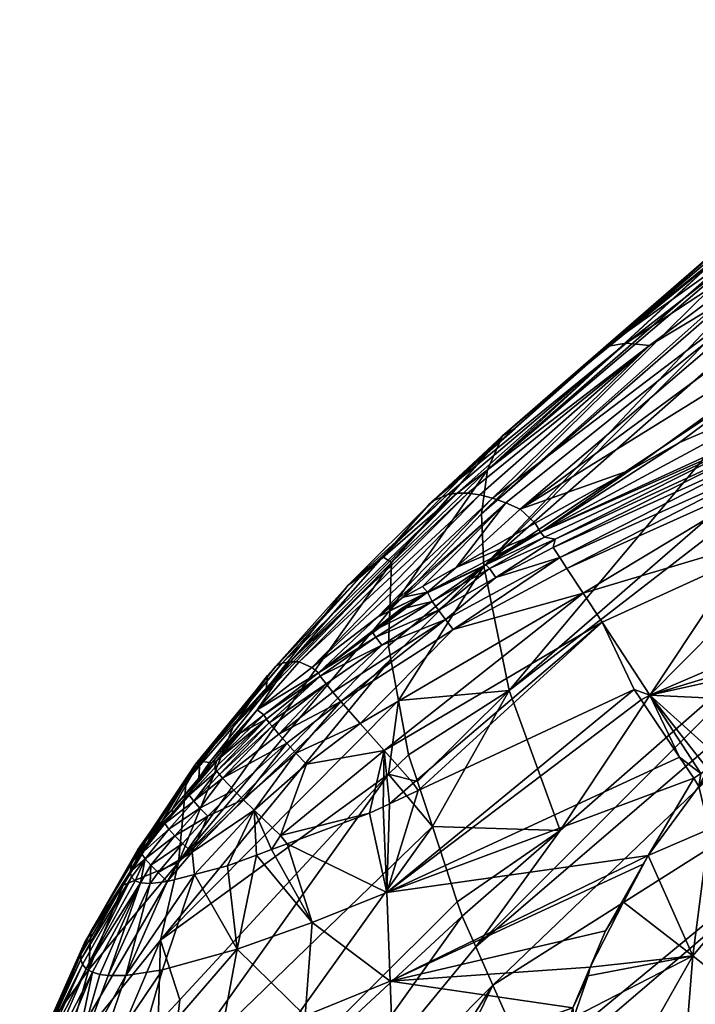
# Model space of a CAD drawing. Extents: x -0.297 to 0.071, y -0.198 to 0.028.
# Tile 4 of 79: x -0.296 to -0.284, y -0.18 to -0.162. Entities that reach past the tile are written whole.
import ezdxf

# ---------------------------------------------------------------- set-up
doc = ezdxf.new("R2010")
doc.units = 0
doc.layers.add('mesh', color=7, linetype='CONTINUOUS')

msp = doc.modelspace()

# ---------------------------------------------------------------- meshes
at = {"layer": 'mesh'}
mesh = msp.add_polyface(dxfattribs=at)
corners = [(-0.275222, -0.16711, 0.235422), (-0.275519, -0.167055, 0.235585), (-0.278528, -0.167696, 0.235496), (-0.275511, -0.160526, 0.243333), (-0.276404, -0.160594, 0.245477), (-0.281874, -0.164692, 0.243158), (-0.282746, -0.165389, 0.242814), (-0.282979, -0.165577, 0.242722), (-0.282406, -0.165294, 0.24188), (-0.287127, -0.170762, 0.236223), (-0.27978, -0.166204, 0.237378), (-0.28042, -0.165828, 0.238218), (-0.279135, -0.166638, 0.23662), (-0.278724, -0.167199, 0.235943), (-0.278542, -0.167082, 0.235989), (-0.281892, -0.168549, 0.23591), (-0.284277, -0.169567, 0.235884), (-0.285157, -0.17006, 0.23589), (-0.267731, -0.156337, 0.243591), (-0.281014, -0.165544, 0.239112), (-0.273993, -0.164176, 0.237142), (-0.281998, -0.165285, 0.240931), (-0.281536, -0.165368, 0.240014), (-0.28523, -0.167791, 0.239819), (-0.284809, -0.16783, 0.238917), (-0.285584, -0.167849, 0.240745), (-0.27644, -0.166565, 0.23592), (-0.270497, -0.160556, 0.260102), (-0.278236, -0.16962, 0.257715), (-0.281737, -0.170923, 0.255023), (-0.271004, -0.157279, 0.255179), (-0.282738, -0.166427, 0.249058), (-0.282713, -0.166297, 0.24873), (-0.270587, -0.156006, 0.251555), (-0.282574, -0.165572, 0.246906), (-0.282514, -0.16526, 0.246119), (-0.270789, -0.156329, 0.252745), (-0.2826, -0.165709, 0.24725), (-0.282708, -0.166677, 0.249463), (-0.282638, -0.167257, 0.250406), (-0.270915, -0.158753, 0.257779), (-0.282517, -0.168276, 0.25206), (-0.282152, -0.169516, 0.253448), (-0.282034, -0.169917, 0.253897), (-0.280743, -0.168459, 0.23553), (-0.278435, -0.16792, 0.235353), (-0.27835, -0.168126, 0.235221), (-0.27517, -0.167222, 0.235249), (-0.27829, -0.168271, 0.235128), (-0.278186, -0.168544, 0.235044), (-0.275037, -0.167659, 0.235114), (-0.275103, -0.167439, 0.235172), (-0.278628, -0.167442, 0.235725), (-0.275625, -0.166704, 0.23575), (-0.282288, -0.165059, 0.245071)]
mesh.append_faces([[corners[k] for k in face] for face in [(0, 1, 2, 2), (3, 4, 5, 5), (6, 7, 8, 8), (9, 10, 11, 11), (12, 13, 14, 14), (12, 15, 13, 13), (10, 15, 12, 12), (10, 16, 15, 15), (17, 16, 10, 10), (11, 18, 19, 19), (10, 18, 11, 11), (14, 20, 12, 12), (21, 3, 5, 5), (21, 22, 3, 3), (23, 22, 21, 21), (22, 19, 3, 3), (22, 24, 19, 19), (23, 24, 22, 22), (8, 5, 6, 6), (8, 21, 5, 5), (25, 21, 8, 8), (26, 14, 13, 13), (26, 20, 14, 14), (27, 28, 29, 29), (30, 31, 32, 32), (33, 34, 35, 35), (36, 37, 34, 34), (32, 37, 36, 36), (30, 38, 31, 31), (30, 39, 38, 38), (40, 41, 39, 39), (40, 42, 41, 41), (27, 43, 42, 42), (36, 30, 32, 32), (44, 45, 2, 2), (0, 2, 45, 45), (45, 46, 47, 47), (48, 49, 50, 50), (47, 0, 45, 45), (46, 48, 51, 51), (26, 13, 52, 52), (52, 53, 26, 26), (52, 1, 53, 53), (2, 1, 52, 52), (52, 13, 15, 15), (52, 44, 2, 2), (54, 6, 5, 5), (54, 7, 6, 6), (54, 5, 4, 4), (33, 35, 54, 54)]])
mesh = msp.add_polyface(dxfattribs=at)
corners = [(-0.28252, -0.169455, 0.235395), (-0.286537, -0.171448, 0.235174), (-0.28244, -0.169595, 0.235198), (-0.286499, -0.171295, 0.235398), (-0.282338, -0.169791, 0.235071), (-0.286418, -0.171628, 0.235028), (-0.28259, -0.169328, 0.235556), (-0.284277, -0.169567, 0.235884), (-0.285157, -0.17006, 0.23589), (-0.286763, -0.171172, 0.235723), (-0.281892, -0.168549, 0.23591), (-0.288769, -0.170682, 0.240619), (-0.288699, -0.170616, 0.239735), (-0.285584, -0.167849, 0.240745), (-0.287218, -0.169315, 0.241182), (-0.285807, -0.16807, 0.241695), (-0.282406, -0.165294, 0.24188), (-0.282979, -0.165577, 0.242722), (-0.28042, -0.165828, 0.238218), (-0.281014, -0.165544, 0.239112), (-0.287127, -0.170762, 0.236223), (-0.287383, -0.170648, 0.236613), (-0.287626, -0.170561, 0.237024), (-0.284809, -0.16783, 0.238917), (-0.288063, -0.170474, 0.237899), (-0.288254, -0.170472, 0.238353), (-0.287853, -0.170503, 0.237454), (-0.28523, -0.167791, 0.239819), (-0.288424, -0.170497, 0.238814), (-0.281998, -0.165285, 0.240931), (-0.287443, -0.169449, 0.241982), (-0.287821, -0.170844, 0.245531), (-0.282713, -0.166297, 0.24873), (-0.282738, -0.166427, 0.249058), (-0.2826, -0.165709, 0.24725), (-0.287714, -0.170057, 0.243794), (-0.282574, -0.165572, 0.246906), (-0.282514, -0.16526, 0.246119), (-0.287782, -0.17178, 0.247177), (-0.282638, -0.167257, 0.250406), (-0.282517, -0.168276, 0.25206), (-0.282708, -0.166677, 0.249463), (-0.287324, -0.174007, 0.250158), (-0.282152, -0.169516, 0.253448), (-0.282034, -0.169917, 0.253897), (-0.289464, -0.172574, 0.244241), (-0.288876, -0.170804, 0.240588), (-0.289588, -0.171611, 0.240379), (-0.286693, -0.17126, 0.235614), (-0.286857, -0.171012, 0.2359), (-0.282288, -0.165059, 0.245071), (-0.289434, -0.171713, 0.242461)]
mesh.append_faces([[corners[k] for k in face] for face in [(0, 1, 2, 2), (3, 1, 0, 0), (4, 2, 5, 5), (6, 3, 0, 0), (7, 8, 9, 9), (10, 7, 9, 9), (11, 12, 13, 13), (13, 14, 11, 11), (13, 15, 14, 14), (16, 15, 13, 13), (16, 17, 15, 15), (18, 19, 20, 20), (19, 21, 20, 20), (19, 22, 21, 21), (23, 22, 19, 19), (24, 23, 25, 25), (26, 23, 24, 24), (26, 22, 23, 23), (27, 25, 23, 23), (28, 25, 27, 27), (13, 27, 29, 29), (12, 27, 13, 13), (12, 28, 27, 27), (30, 15, 17, 17), (14, 15, 30, 30), (31, 32, 33, 33), (31, 34, 32, 32), (35, 34, 31, 31), (35, 36, 34, 34), (37, 36, 35, 35), (38, 39, 40, 40), (38, 41, 39, 39), (42, 43, 44, 44), (42, 40, 43, 43), (42, 38, 40, 40), (31, 45, 35, 35), (33, 38, 31, 31), (33, 41, 38, 38), (30, 11, 14, 14), (30, 46, 11, 11), (47, 46, 30, 30), (48, 3, 6, 6), (9, 48, 6, 6), (9, 8, 49, 49), (49, 8, 20, 20), (30, 17, 50, 50), (35, 50, 37, 37), (35, 30, 50, 50), (51, 30, 35, 35), (51, 47, 30, 30)]])
mesh = msp.add_polyface(dxfattribs=at)
corners = [(-0.282446, -0.174204, 0.234484), (-0.281257, -0.173299, 0.234527), (-0.284805, -0.174089, 0.234415), (-0.283519, -0.175251, 0.234477), (-0.282338, -0.169791, 0.235071), (-0.286291, -0.171821, 0.234911), (-0.282233, -0.169998, 0.23497), (-0.28259, -0.169328, 0.235556), (-0.28252, -0.169455, 0.235395), (-0.280743, -0.168459, 0.23553), (-0.27829, -0.168271, 0.235128), (-0.28244, -0.169595, 0.235198), (-0.281738, -0.170992, 0.2347), (-0.278043, -0.168918, 0.234929), (-0.287127, -0.170762, 0.236223), (-0.285157, -0.17006, 0.23589), (-0.27978, -0.166204, 0.237378), (-0.281737, -0.170923, 0.255023), (-0.281801, -0.172481, 0.255708), (-0.282034, -0.169917, 0.253897), (-0.281302, -0.172065, 0.256017), (-0.278236, -0.16962, 0.257715), (-0.278083, -0.170144, 0.258212), (-0.287619, -0.179283, 0.252129), (-0.276993, -0.172555, 0.259747), (-0.287925, -0.178597, 0.25166), (-0.278887, -0.172101, 0.23465), (-0.27915, -0.172261, 0.234636), (-0.278528, -0.172036, 0.234674), (-0.279762, -0.172524, 0.234601), (-0.282077, -0.173967, 0.234497), (-0.280966, -0.173178, 0.234541), (-0.282764, -0.174574, 0.234483), (-0.282937, -0.174727, 0.23448), (-0.279822, -0.173601, 0.232674), (-0.276863, -0.172582, 0.232801), (-0.282457, -0.175278, 0.232908), (-0.283745, -0.176488, 0.233199), (-0.27877, -0.175899, 0.229812), (-0.276121, -0.174444, 0.230085), (-0.280264, -0.172711, 0.234574), (-0.27835, -0.168126, 0.235221), (-0.278435, -0.16792, 0.235353), (-0.277333, -0.17088, 0.23477), (-0.278186, -0.168544, 0.235044), (-0.277813, -0.169554, 0.234877), (-0.278628, -0.167442, 0.235725), (-0.286763, -0.171172, 0.235723), (-0.281892, -0.168549, 0.23591)]
mesh.append_faces([[corners[k] for k in face] for face in [(0, 1, 2, 2), (2, 3, 0, 0), (4, 5, 6, 6), (7, 8, 9, 9), (4, 10, 11, 11), (12, 13, 6, 6), (14, 15, 16, 16), (17, 18, 19, 19), (17, 20, 18, 18), (21, 20, 17, 17), (20, 22, 18, 18), (20, 21, 22, 22), (23, 22, 24, 24), (23, 25, 22, 22), (26, 27, 28, 28), (26, 29, 27, 27), (1, 30, 31, 31), (0, 30, 1, 1), (0, 32, 30, 30), (0, 33, 32, 32), (3, 33, 0, 0), (34, 27, 29, 29), (34, 28, 27, 27), (35, 28, 34, 34), (34, 30, 36, 36), (34, 31, 30, 30), (36, 32, 33, 33), (30, 32, 36, 36), (35, 36, 37, 37), (34, 36, 35, 35), (37, 38, 39, 39), (2, 1, 40, 40), (8, 41, 42, 42), (8, 11, 41, 41), (43, 40, 26, 26), (43, 2, 40, 40), (43, 12, 2, 2), (9, 8, 42, 42), (11, 10, 41, 41), (4, 44, 10, 10), (6, 44, 4, 4), (13, 44, 6, 6), (45, 13, 12, 12), (46, 7, 9, 9), (46, 47, 7, 7), (48, 47, 46, 46), (40, 29, 26, 26), (1, 31, 40, 40), (34, 29, 40, 40), (40, 31, 34, 34)]])
mesh = msp.add_polyface(dxfattribs=at)
corners = [(-0.288956, -0.175796, 0.234604), (-0.285087, -0.17399, 0.234424), (-0.285659, -0.172783, 0.234599), (-0.284273, -0.175199, 0.234459), (-0.284805, -0.174089, 0.234415), (-0.284964, -0.174173, 0.234429), (-0.28389, -0.175491, 0.234471), (-0.284019, -0.175576, 0.23447), (-0.283769, -0.175412, 0.234473), (-0.283519, -0.175251, 0.234477), (-0.282338, -0.169791, 0.235071), (-0.286418, -0.171628, 0.235028), (-0.286291, -0.171821, 0.234911), (-0.281738, -0.170992, 0.2347), (-0.286002, -0.172261, 0.234736), (-0.287564, -0.171986, 0.23518), (-0.286499, -0.171295, 0.235398), (-0.287679, -0.171822, 0.235369), (-0.286537, -0.171448, 0.235174), (-0.28244, -0.169595, 0.235198), (-0.288703, -0.172411, 0.235405), (-0.287746, -0.171756, 0.235629), (-0.288589, -0.172566, 0.23521), (-0.288466, -0.172733, 0.235054), (-0.28833, -0.172915, 0.23493), (-0.282233, -0.169998, 0.23497), (-0.289042, -0.175666, 0.234566), (-0.289564, -0.175082, 0.234703), (-0.289995, -0.174596, 0.234864), (-0.289516, -0.177624, 0.234603), (-0.287383, -0.170648, 0.236613), (-0.28888, -0.172145, 0.235912), (-0.288273, -0.171806, 0.235908), (-0.289685, -0.172693, 0.235989), (-0.287626, -0.170561, 0.237024), (-0.289224, -0.172338, 0.235914), (-0.287127, -0.170762, 0.236223), (-0.282034, -0.169917, 0.253897), (-0.286411, -0.176511, 0.252506), (-0.287324, -0.174007, 0.250158), (-0.281801, -0.172481, 0.255708), (-0.289306, -0.174183, 0.246952), (-0.287782, -0.17178, 0.247177), (-0.289126, -0.175159, 0.248353), (-0.278083, -0.170144, 0.258212), (-0.287925, -0.178597, 0.25166), (-0.286693, -0.17126, 0.235614), (-0.288788, -0.172246, 0.235643), (-0.286763, -0.171172, 0.235723), (-0.286857, -0.171012, 0.2359), (-0.290859, -0.173596, 0.236179), (-0.287853, -0.170503, 0.237454), (-0.283927, -0.175722, 0.234491), (-0.282937, -0.174727, 0.23448)]
mesh.append_faces([[corners[k] for k in face] for face in [(0, 1, 2, 2), (3, 4, 5, 5), (3, 6, 4, 4), (7, 6, 3, 3), (4, 8, 9, 9), (6, 8, 4, 4), (10, 11, 12, 12), (2, 13, 14, 14), (2, 4, 13, 13), (1, 4, 2, 2), (1, 5, 4, 4), (15, 16, 17, 17), (15, 18, 16, 16), (11, 18, 15, 15), (11, 19, 18, 18), (20, 17, 21, 21), (22, 17, 20, 20), (22, 15, 17, 17), (23, 15, 22, 22), (23, 11, 15, 15), (24, 11, 23, 23), (24, 12, 11, 11), (14, 12, 24, 24), (14, 25, 12, 12), (13, 25, 14, 14), (2, 26, 0, 0), (2, 27, 26, 26), (14, 27, 2, 2), (24, 28, 14, 14), (29, 5, 1, 1), (30, 31, 32, 32), (33, 30, 34, 34), (35, 31, 30, 30), (36, 30, 32, 32), (37, 38, 39, 39), (37, 40, 38, 38), (39, 41, 42, 42), (43, 41, 39, 39), (40, 44, 45, 45), (46, 17, 16, 16), (46, 21, 17, 17), (20, 21, 47, 47), (21, 48, 47, 47), (21, 46, 48, 48), (32, 48, 49, 49), (32, 47, 48, 48), (31, 47, 32, 32), (36, 32, 49, 49), (50, 34, 51, 51), (9, 52, 53, 53)]])
mesh = msp.add_polyface(dxfattribs=at)
corners = [(-0.289716, -0.17305, 0.235475), (-0.290709, -0.173749, 0.23559), (-0.289606, -0.173196, 0.235273), (-0.288589, -0.172566, 0.23521), (-0.288466, -0.172733, 0.235054), (-0.288703, -0.172411, 0.235405), (-0.289785, -0.172948, 0.23576), (-0.289273, -0.172551, 0.235676), (-0.29034, -0.174201, 0.23507), (-0.28833, -0.172915, 0.23493), (-0.290481, -0.174033, 0.235207), (-0.290604, -0.173884, 0.235378), (-0.290207, -0.172121, 0.239297), (-0.291678, -0.173983, 0.239767), (-0.291655, -0.173737, 0.238917), (-0.289588, -0.171611, 0.240379), (-0.288699, -0.170616, 0.239735), (-0.288876, -0.170804, 0.240588), (-0.288769, -0.170682, 0.240619), (-0.289224, -0.172338, 0.235914), (-0.287383, -0.170648, 0.236613), (-0.289685, -0.172693, 0.235989), (-0.291085, -0.173493, 0.236588), (-0.288063, -0.170474, 0.237899), (-0.291252, -0.173491, 0.237049), (-0.287853, -0.170503, 0.237454), (-0.291838, -0.17435, 0.236338), (-0.291392, -0.173519, 0.237519), (-0.289988, -0.171974, 0.238373), (-0.291505, -0.173572, 0.237992), (-0.288254, -0.170472, 0.238353), (-0.288424, -0.170497, 0.238814), (-0.287782, -0.17178, 0.247177), (-0.289487, -0.173207, 0.245551), (-0.289464, -0.172574, 0.244241), (-0.289443, -0.173444, 0.245891), (-0.289306, -0.174183, 0.246952), (-0.287821, -0.170844, 0.245531), (-0.290742, -0.173688, 0.235917), (-0.288788, -0.172246, 0.235643), (-0.293249, -0.177083, 0.241782), (-0.289434, -0.171713, 0.242461), (-0.290859, -0.173596, 0.236179), (-0.28888, -0.172145, 0.235912), (-0.287626, -0.170561, 0.237024), (-0.287714, -0.170057, 0.243794), (-0.292267, -0.174658, 0.239642)]
mesh.append_faces([[corners[k] for k in face] for face in [(0, 1, 2, 2), (3, 2, 4, 4), (3, 0, 2, 2), (5, 0, 3, 3), (5, 6, 0, 0), (7, 6, 5, 5), (4, 8, 9, 9), (4, 10, 8, 8), (2, 10, 4, 4), (2, 11, 10, 10), (1, 11, 2, 2), (12, 13, 14, 14), (12, 15, 13, 13), (16, 15, 12, 12), (16, 17, 15, 15), (18, 17, 16, 16), (19, 20, 21, 21), (22, 23, 24, 24), (22, 25, 23, 23), (24, 26, 22, 22), (27, 28, 29, 29), (30, 28, 27, 27), (24, 30, 27, 27), (23, 30, 24, 24), (31, 28, 30, 30), (12, 31, 16, 16), (12, 28, 31, 31), (14, 28, 12, 12), (14, 29, 28, 28), (32, 33, 34, 34), (32, 35, 33, 33), (36, 35, 32, 32), (37, 32, 34, 34), (0, 38, 1, 1), (6, 38, 0, 0), (39, 7, 5, 5), (34, 40, 41, 41), (39, 6, 7, 7), (38, 6, 39, 39), (38, 42, 26, 26), (38, 21, 42, 42), (39, 21, 38, 38), (39, 19, 21, 21), (43, 19, 39, 39), (21, 44, 42, 42), (42, 25, 22, 22), (22, 26, 42, 42), (45, 34, 41, 41), (46, 13, 41, 41), (13, 15, 41, 41)]])
mesh = msp.add_polyface(dxfattribs=at)
corners = [(-0.283633, -0.182144, 0.255595), (-0.278528, -0.177698, 0.259112), (-0.278385, -0.177946, 0.259189), (-0.281844, -0.185134, 0.256274), (-0.284165, -0.185653, 0.254717), (-0.285199, -0.183996, 0.254434), (-0.276589, -0.180827, 0.259675), (-0.276053, -0.181685, 0.25982), (-0.276909, -0.180312, 0.259588), (-0.285396, -0.18368, 0.25438), (-0.279694, -0.188205, 0.256203), (-0.274412, -0.183963, 0.259572), (-0.273693, -0.184961, 0.259464), (-0.275388, -0.182608, 0.25972), (-0.276993, -0.172555, 0.259747), (-0.286843, -0.180982, 0.253236), (-0.286954, -0.180775, 0.253148), (-0.286102, -0.182364, 0.253822), (-0.287619, -0.179283, 0.252129), (-0.275445, -0.175259, 0.260786), (-0.261741, -0.176088, 0.265515), (-0.263532, -0.173746, 0.266019), (-0.265209, -0.171294, 0.266004), (-0.284036, -0.178758, 0.230702), (-0.283192, -0.177746, 0.230412), (-0.283745, -0.176488, 0.233199), (-0.282457, -0.175278, 0.232908), (-0.282937, -0.174727, 0.23448), (-0.27867, -0.176106, 0.229797), (-0.27877, -0.175899, 0.229812), (-0.281042, -0.177616, 0.230008), (-0.276121, -0.174444, 0.230085), (-0.276006, -0.175189, 0.229911), (-0.28296, -0.179615, 0.23053), (-0.284295, -0.181966, 0.231327), (-0.281548, -0.177059, 0.230189), (-0.27439, -0.184796, 0.234572), (-0.273233, -0.174926, 0.230343), (-0.270538, -0.175337, 0.231064), (-0.268106, -0.176391, 0.232023), (-0.284954, -0.184511, 0.232346), (-0.283927, -0.175722, 0.234491), (-0.28389, -0.175491, 0.234471), (-0.284019, -0.175576, 0.23447), (-0.283769, -0.175412, 0.234473), (-0.283519, -0.175251, 0.234477), (-0.284835, -0.176959, 0.234568)]
mesh.append_faces([[corners[k] for k in face] for face in [(0, 1, 2, 2), (3, 4, 5, 5), (3, 6, 7, 7), (3, 8, 6, 6), (3, 2, 8, 8), (3, 0, 2, 2), (5, 0, 3, 3), (5, 9, 0, 0), (10, 11, 12, 12), (3, 13, 11, 11), (7, 13, 3, 3), (14, 15, 16, 16), (17, 1, 0, 0), (15, 1, 17, 17), (18, 14, 16, 16), (14, 1, 15, 15), (14, 19, 1, 1), (1, 19, 2, 2), (11, 20, 12, 12), (13, 21, 11, 11), (22, 8, 2, 2), (22, 6, 8, 8), (21, 7, 6, 6), (23, 24, 25, 25), (26, 27, 25, 25), (28, 29, 30, 30), (28, 31, 29, 29), (32, 31, 28, 28), (33, 23, 34, 34), (33, 24, 23, 23), (30, 24, 33, 33), (30, 35, 24, 24), (29, 35, 30, 30), (36, 37, 32, 32), (36, 38, 37, 37), (39, 38, 36, 36), (36, 30, 33, 33), (36, 28, 30, 30), (32, 28, 36, 36), (36, 34, 40, 40), (33, 34, 36, 36), (25, 24, 35, 35), (35, 29, 25, 25), (41, 42, 43, 43), (41, 44, 42, 42), (45, 44, 41, 41), (43, 46, 41, 41), (25, 46, 23, 23), (25, 41, 46, 46), (27, 41, 25, 25)]])
mesh = msp.add_polyface(dxfattribs=at)
corners = [(-0.291624, -0.174582, 0.235647), (-0.291572, -0.174646, 0.23554), (-0.290604, -0.173884, 0.235378), (-0.29209, -0.175959, 0.235273), (-0.291144, -0.175125, 0.235088), (-0.29131, -0.174946, 0.235209), (-0.292516, -0.175511, 0.235769), (-0.292563, -0.175452, 0.235885), (-0.29034, -0.174201, 0.23507), (-0.289995, -0.174596, 0.234864), (-0.290955, -0.175325, 0.234985), (-0.289564, -0.175082, 0.234703), (-0.286002, -0.172261, 0.234736), (-0.28833, -0.172915, 0.23493), (-0.290709, -0.173749, 0.23559), (-0.291671, -0.174522, 0.235766), (-0.292604, -0.175397, 0.236014), (-0.289464, -0.172574, 0.244241), (-0.289487, -0.173207, 0.245551), (-0.293249, -0.177083, 0.241782), (-0.289443, -0.173444, 0.245891), (-0.289306, -0.174183, 0.246952), (-0.293569, -0.178474, 0.242807), (-0.289126, -0.175159, 0.248353), (-0.289487, -0.175501, 0.248053), (-0.291252, -0.173491, 0.237049), (-0.292694, -0.175295, 0.236796), (-0.291838, -0.17435, 0.236338), (-0.292867, -0.175273, 0.237225), (-0.292886, -0.175575, 0.236754), (-0.291392, -0.173519, 0.237519), (-0.291505, -0.173572, 0.237992), (-0.292941, -0.175326, 0.237698), (-0.293012, -0.175483, 0.238616), (-0.291655, -0.173737, 0.238917), (-0.287324, -0.174007, 0.250158), (-0.288968, -0.175636, 0.248837), (-0.29256, -0.175262, 0.236319), (-0.292142, -0.174771, 0.236146), (-0.290481, -0.174033, 0.235207), (-0.291452, -0.174787, 0.235357), (-0.291719, -0.174444, 0.236077), (-0.290742, -0.173688, 0.235917), (-0.292461, -0.175574, 0.235664), (-0.289434, -0.171713, 0.242461), (-0.292267, -0.174658, 0.239642), (-0.29265, -0.1753, 0.23666), (-0.293113, -0.175637, 0.238598), (-0.291678, -0.173983, 0.239767)]
mesh.append_faces([[corners[k] for k in face] for face in [(0, 1, 2, 2), (3, 4, 5, 5), (6, 0, 7, 7), (6, 1, 0, 0), (4, 8, 5, 5), (4, 9, 8, 8), (10, 9, 4, 4), (10, 11, 9, 9), (12, 9, 11, 11), (13, 8, 9, 9), (14, 0, 2, 2), (15, 0, 14, 14), (15, 7, 0, 0), (16, 7, 15, 15), (17, 18, 19, 19), (20, 19, 18, 18), (21, 22, 20, 20), (23, 24, 21, 21), (25, 26, 27, 27), (28, 26, 25, 25), (28, 29, 26, 26), (30, 31, 32, 32), (28, 30, 32, 32), (25, 30, 28, 28), (33, 31, 34, 34), (33, 32, 31, 31), (35, 36, 23, 23), (37, 15, 38, 38), (37, 16, 15, 15), (39, 40, 8, 8), (2, 40, 39, 39), (2, 1, 40, 40), (15, 41, 38, 38), (14, 41, 15, 15), (14, 42, 41, 41), (43, 1, 6, 6), (43, 40, 1, 1), (5, 40, 43, 43), (5, 8, 40, 40), (44, 19, 45, 45), (37, 27, 46, 46), (46, 29, 37, 37), (41, 37, 38, 38), (41, 27, 37, 37), (42, 27, 41, 41), (34, 47, 33, 33), (34, 45, 47, 47), (34, 48, 45, 45), (26, 46, 27, 27), (29, 46, 26, 26)]])
mesh = msp.add_polyface(dxfattribs=at)
corners = [(-0.289456, -0.179208, 0.234725), (-0.285601, -0.178307, 0.234715), (-0.284923, -0.177115, 0.234585), (-0.289398, -0.180812, 0.234985), (-0.286607, -0.181149, 0.235197), (-0.286184, -0.179686, 0.234924), (-0.284273, -0.175199, 0.234459), (-0.289516, -0.177624, 0.234603), (-0.284019, -0.175576, 0.23447), (-0.284964, -0.174173, 0.234429), (-0.291082, -0.18762, 0.24895), (-0.286102, -0.182364, 0.253822), (-0.285396, -0.18368, 0.25438), (-0.289967, -0.189163, 0.249702), (-0.285199, -0.183996, 0.254434), (-0.288853, -0.186139, 0.236364), (-0.286851, -0.185071, 0.236221), (-0.286909, -0.183597, 0.235775), (-0.286827, -0.185227, 0.236278), (-0.289342, -0.184322, 0.235783), (-0.286863, -0.183226, 0.235688), (-0.287925, -0.178597, 0.25166), (-0.28817, -0.178048, 0.251285), (-0.286411, -0.176511, 0.252506), (-0.283633, -0.182144, 0.255595), (-0.281801, -0.172481, 0.255708), (-0.285278, -0.177798, 0.234657), (-0.286385, -0.180478, 0.23507), (-0.286658, -0.181647, 0.235306), (-0.286168, -0.179855, 0.234963), (-0.28591, -0.179114, 0.234836), (-0.286851, -0.18439, 0.23601), (-0.286833, -0.183025, 0.235629), (-0.286726, -0.185652, 0.236429), (-0.286817, -0.182899, 0.2356), (-0.286252, -0.184199, 0.23272), (-0.285519, -0.181371, 0.231588), (-0.284036, -0.178758, 0.230702), (-0.284954, -0.184511, 0.232346), (-0.284295, -0.181966, 0.231327), (-0.285876, -0.178958, 0.234814), (-0.284835, -0.176959, 0.234568), (-0.286809, -0.182789, 0.235584), (-0.289346, -0.182399, 0.235374)]
mesh.append_faces([[corners[k] for k in face] for face in [(0, 1, 2, 2), (3, 4, 5, 5), (6, 7, 8, 8), (6, 9, 7, 7), (10, 11, 12, 12), (13, 12, 14, 14), (15, 16, 17, 17), (15, 18, 16, 16), (19, 17, 20, 20), (21, 22, 23, 23), (11, 24, 12, 12), (25, 21, 23, 23), (1, 26, 2, 2), (27, 4, 28, 28), (27, 5, 4, 4), (29, 5, 27, 27), (29, 30, 5, 5), (31, 17, 16, 16), (31, 20, 17, 17), (32, 20, 31, 31), (18, 31, 16, 16), (18, 33, 31, 31), (34, 32, 35, 35), (36, 27, 28, 28), (36, 29, 27, 27), (37, 29, 36, 36), (37, 30, 29, 29), (35, 31, 33, 33), (32, 31, 35, 35), (38, 36, 35, 35), (39, 36, 38, 38), (39, 37, 36, 36), (0, 40, 1, 1), (8, 7, 41, 41), (2, 41, 0, 0), (0, 5, 40, 40), (42, 19, 20, 20), (4, 43, 42, 42), (2, 26, 41, 41), (1, 40, 26, 26), (5, 30, 40, 40), (28, 4, 42, 42), (32, 42, 20, 20), (34, 42, 32, 32), (37, 26, 40, 40), (37, 41, 26, 26), (42, 36, 28, 28), (42, 35, 36, 36), (34, 35, 42, 42), (40, 30, 37, 37)]])
mesh = msp.add_polyface(dxfattribs=at)
corners = [(-0.288956, -0.175796, 0.234604), (-0.289042, -0.175666, 0.234566), (-0.289466, -0.176034, 0.234628), (-0.291581, -0.176853, 0.235032), (-0.291894, -0.17615, 0.235158), (-0.291853, -0.176954, 0.235093), (-0.291421, -0.1766, 0.234957), (-0.291304, -0.176751, 0.234971), (-0.292369, -0.177145, 0.235207), (-0.289564, -0.175082, 0.234703), (-0.28958, -0.176087, 0.234633), (-0.289829, -0.176203, 0.234645), (-0.292563, -0.175452, 0.235885), (-0.293056, -0.175877, 0.236167), (-0.292974, -0.175985, 0.235912), (-0.292723, -0.176253, 0.235532), (-0.292863, -0.17611, 0.235703), (-0.293313, -0.176607, 0.235856), (-0.292259, -0.17579, 0.235408), (-0.29209, -0.175959, 0.235273), (-0.293175, -0.176745, 0.235675), (-0.293005, -0.176902, 0.235523), (-0.292516, -0.175511, 0.235769), (-0.29131, -0.174946, 0.235209), (-0.291144, -0.175125, 0.235088), (-0.290955, -0.175325, 0.234985), (-0.292604, -0.175397, 0.236014), (-0.289516, -0.177624, 0.234603), (-0.289443, -0.173444, 0.245891), (-0.293569, -0.178474, 0.242807), (-0.293249, -0.177083, 0.241782), (-0.289306, -0.174183, 0.246952), (-0.289487, -0.175501, 0.248053), (-0.285087, -0.17399, 0.234424), (-0.288968, -0.175636, 0.248837), (-0.288701, -0.176442, 0.249655), (-0.289126, -0.175159, 0.248353), (-0.293369, -0.17614, 0.236945), (-0.292886, -0.175575, 0.236754), (-0.292867, -0.175273, 0.237225), (-0.293457, -0.17612, 0.238036), (-0.292941, -0.175326, 0.237698), (-0.293012, -0.175483, 0.238616), (-0.286411, -0.176511, 0.252506), (-0.288255, -0.177791, 0.251024), (-0.287324, -0.174007, 0.250158), (-0.292962, -0.177301, 0.235464), (-0.29345, -0.177426, 0.235679), (-0.29256, -0.175262, 0.236319), (-0.29335, -0.176189, 0.236645), (-0.292461, -0.175574, 0.235664), (-0.293113, -0.175637, 0.238598), (-0.292267, -0.174658, 0.239642)]
mesh.append_faces([[corners[k] for k in face] for face in [(0, 1, 2, 2), (3, 4, 5, 5), (3, 6, 4, 4), (7, 6, 3, 3), (4, 8, 5, 5), (9, 2, 1, 1), (9, 10, 2, 2), (11, 10, 9, 9), (12, 13, 14, 14), (15, 16, 17, 17), (15, 18, 16, 16), (19, 18, 15, 15), (20, 15, 17, 17), (21, 15, 20, 20), (21, 19, 15, 15), (4, 19, 21, 21), (14, 22, 12, 12), (19, 23, 18, 18), (4, 24, 19, 19), (4, 25, 24, 24), (6, 25, 4, 4), (6, 9, 25, 25), (6, 11, 9, 9), (7, 11, 6, 6), (26, 13, 12, 12), (27, 11, 7, 7), (28, 29, 30, 30), (31, 32, 29, 29), (27, 10, 11, 11), (27, 2, 10, 10), (0, 2, 27, 27), (27, 33, 0, 0), (32, 34, 35, 35), (36, 34, 32, 32), (37, 38, 39, 39), (40, 41, 42, 42), (35, 43, 44, 44), (45, 35, 34, 34), (45, 43, 35, 35), (4, 46, 8, 8), (21, 46, 4, 4), (47, 46, 21, 21), (48, 49, 26, 26), (14, 50, 22, 22), (16, 50, 14, 14), (18, 50, 16, 16), (18, 23, 50, 50), (49, 13, 26, 26), (51, 52, 30, 30), (48, 38, 37, 37)]])
mesh = msp.add_polyface(dxfattribs=at)
corners = [(-0.293419, -0.176488, 0.236076), (-0.293493, -0.176386, 0.236342), (-0.293909, -0.176925, 0.236538), (-0.292863, -0.17611, 0.235703), (-0.292974, -0.175985, 0.235912), (-0.293175, -0.176745, 0.235675), (-0.293612, -0.177266, 0.235838), (-0.293005, -0.176902, 0.235523), (-0.293746, -0.177134, 0.23603), (-0.293056, -0.175877, 0.236167), (-0.293845, -0.177022, 0.23626), (-0.293313, -0.176607, 0.235856), (-0.293249, -0.177083, 0.241782), (-0.294855, -0.179003, 0.239606), (-0.294241, -0.177491, 0.238821), (-0.293731, -0.176505, 0.237588), (-0.293457, -0.17612, 0.238036), (-0.29482, -0.178321, 0.23775), (-0.292867, -0.175273, 0.237225), (-0.293778, -0.176618, 0.237108), (-0.293369, -0.17614, 0.236945), (-0.292941, -0.175326, 0.237698), (-0.294077, -0.177062, 0.23689), (-0.294116, -0.17725, 0.236585), (-0.29409, -0.177349, 0.236387), (-0.294025, -0.177413, 0.236217), (-0.293926, -0.177449, 0.236067), (-0.293753, -0.177461, 0.235891), (-0.29345, -0.177426, 0.235679), (-0.29335, -0.176189, 0.236645), (-0.293476, -0.176338, 0.236697), (-0.294999, -0.178821, 0.236948), (-0.293977, -0.17685, 0.237186), (-0.293113, -0.175637, 0.238598), (-0.294506, -0.179111, 0.236138), (-0.294189, -0.179108, 0.235919), (-0.29493, -0.178524, 0.237451), (-0.294996, -0.178725, 0.237125), (-0.2949, -0.17899, 0.236585), (-0.29256, -0.175262, 0.236319), (-0.293012, -0.175483, 0.238616)]
mesh.append_faces([[corners[k] for k in face] for face in [(0, 1, 2, 2), (3, 4, 0, 0), (5, 6, 7, 7), (5, 8, 6, 6), (4, 1, 0, 0), (4, 9, 1, 1), (10, 0, 2, 2), (11, 0, 10, 10), (11, 3, 0, 0), (8, 11, 10, 10), (5, 11, 8, 8), (12, 13, 14, 14), (14, 15, 16, 16), (14, 17, 15, 15), (18, 19, 20, 20), (19, 21, 15, 15), (18, 21, 19, 19), (16, 15, 21, 21), (2, 22, 23, 23), (2, 1, 22, 22), (10, 23, 24, 24), (10, 25, 26, 26), (10, 24, 25, 25), (6, 27, 28, 28), (8, 27, 6, 6), (26, 27, 8, 8), (7, 6, 28, 28), (10, 2, 23, 23), (8, 10, 26, 26), (29, 1, 9, 9), (30, 1, 29, 29), (30, 22, 1, 1), (31, 24, 23, 23), (17, 32, 15, 15), (22, 32, 17, 17), (33, 14, 16, 16), (33, 12, 14, 14), (34, 27, 26, 26), (35, 28, 27, 27), (36, 23, 22, 22), (36, 37, 23, 23), (38, 25, 24, 24), (38, 26, 25, 25), (22, 29, 32, 32), (22, 30, 29, 29), (29, 19, 32, 32), (29, 20, 19, 19), (39, 20, 29, 29), (40, 33, 16, 16), (19, 15, 32, 32)]])
mesh = msp.add_polyface(dxfattribs=at)
corners = [(-0.293569, -0.178474, 0.242807), (-0.289487, -0.175501, 0.248053), (-0.293225, -0.179542, 0.244039), (-0.289398, -0.180812, 0.234985), (-0.291094, -0.181521, 0.235174), (-0.289635, -0.182531, 0.235393), (-0.289346, -0.182399, 0.235374), (-0.286607, -0.181149, 0.235197), (-0.29098, -0.179828, 0.234906), (-0.292199, -0.178637, 0.235091), (-0.292518, -0.180371, 0.235239), (-0.290855, -0.178161, 0.234785), (-0.289456, -0.179208, 0.234725), (-0.291853, -0.176954, 0.235093), (-0.292369, -0.177145, 0.235207), (-0.291581, -0.176853, 0.235032), (-0.291304, -0.176751, 0.234971), (-0.289516, -0.177624, 0.234603), (-0.290807, -0.183066, 0.235469), (-0.292704, -0.183772, 0.235882), (-0.292807, -0.18214, 0.23553), (-0.293056, -0.183903, 0.235959), (-0.286184, -0.179686, 0.234924), (-0.29405, -0.180777, 0.235805), (-0.291082, -0.18762, 0.24895), (-0.286843, -0.180982, 0.253236), (-0.286102, -0.182364, 0.253822), (-0.286954, -0.180775, 0.253148), (-0.289535, -0.183261, 0.250936), (-0.293162, -0.182675, 0.246137), (-0.288255, -0.177791, 0.251024), (-0.28817, -0.178048, 0.251285), (-0.287619, -0.179283, 0.252129), (-0.288701, -0.176442, 0.249655), (-0.293393, -0.180983, 0.245077), (-0.289342, -0.184322, 0.235783), (-0.292548, -0.185573, 0.236252), (-0.293501, -0.184068, 0.236056), (-0.288853, -0.186139, 0.236364), (-0.286909, -0.183597, 0.235775), (-0.292679, -0.184376, 0.247168), (-0.287925, -0.178597, 0.25166), (-0.291948, -0.186021, 0.248077), (-0.286411, -0.176511, 0.252506), (-0.292962, -0.177301, 0.235464), (-0.293533, -0.179006, 0.235578), (-0.284835, -0.176959, 0.234568), (-0.286809, -0.182789, 0.235584)]
mesh.append_faces([[corners[k] for k in face] for face in [(0, 1, 2, 2), (3, 4, 5, 5), (3, 6, 7, 7), (5, 6, 3, 3), (8, 9, 10, 10), (8, 11, 9, 9), (12, 11, 8, 8), (9, 13, 14, 14), (11, 13, 9, 9), (11, 15, 13, 13), (11, 16, 15, 15), (11, 17, 16, 16), (12, 17, 11, 11), (4, 18, 5, 5), (4, 19, 18, 18), (20, 19, 4, 4), (20, 21, 19, 19), (12, 3, 22, 22), (8, 3, 12, 12), (8, 4, 3, 3), (10, 4, 8, 8), (10, 20, 4, 4), (23, 20, 10, 10), (24, 25, 26, 26), (24, 27, 25, 25), (24, 28, 27, 27), (29, 30, 31, 31), (32, 27, 28, 28), (1, 33, 34, 34), (6, 5, 35, 35), (36, 21, 37, 37), (36, 19, 21, 21), (35, 19, 36, 36), (35, 18, 19, 19), (5, 18, 35, 35), (34, 2, 1, 1), (33, 29, 34, 34), (33, 30, 29, 29), (35, 38, 39, 39), (36, 38, 35, 35), (32, 40, 41, 41), (32, 42, 40, 40), (28, 42, 32, 32), (40, 31, 41, 41), (40, 29, 31, 31), (43, 31, 30, 30), (44, 45, 9, 9), (9, 14, 44, 44), (12, 46, 17, 17), (47, 6, 35, 35)]])
mesh = msp.add_polyface(dxfattribs=at)
corners = [(-0.293569, -0.178474, 0.242807), (-0.293225, -0.179542, 0.244039), (-0.293615, -0.179964, 0.24362), (-0.29405, -0.180777, 0.235805), (-0.293533, -0.179006, 0.235578), (-0.2948, -0.180881, 0.236211), (-0.292199, -0.178637, 0.235091), (-0.292518, -0.180371, 0.235239), (-0.294189, -0.179108, 0.235919), (-0.295168, -0.18088, 0.236466), (-0.295757, -0.180409, 0.237671), (-0.294996, -0.178725, 0.237125), (-0.29493, -0.178524, 0.237451), (-0.294999, -0.178821, 0.236948), (-0.29577, -0.180522, 0.237457), (-0.29497, -0.178911, 0.236766), (-0.295741, -0.18063, 0.23723), (-0.2949, -0.17899, 0.236585), (-0.295655, -0.180727, 0.237002), (-0.294791, -0.17905, 0.236417), (-0.295515, -0.180804, 0.236795), (-0.294703, -0.18114, 0.242452), (-0.295017, -0.181602, 0.241891), (-0.295318, -0.180631, 0.24037), (-0.295664, -0.180179, 0.23805), (-0.295818, -0.180806, 0.238725), (-0.296073, -0.181297, 0.237974), (-0.295527, -0.179946, 0.23839), (-0.29482, -0.178321, 0.23775), (-0.293249, -0.177083, 0.241782), (-0.294855, -0.179003, 0.239606), (-0.294656, -0.17909, 0.236268), (-0.294506, -0.179111, 0.236138), (-0.294241, -0.177491, 0.238821), (-0.296052, -0.181692, 0.239032), (-0.295982, -0.181632, 0.237256), (-0.296068, -0.18153, 0.237503), (-0.296093, -0.181416, 0.237746), (-0.293393, -0.180983, 0.245077), (-0.294116, -0.17725, 0.236585), (-0.29409, -0.177349, 0.236387), (-0.293926, -0.177449, 0.236067), (-0.292962, -0.177301, 0.235464), (-0.29345, -0.177426, 0.235679), (-0.293753, -0.177461, 0.235891), (-0.294077, -0.177062, 0.23689)]
mesh.append_faces([[corners[k] for k in face] for face in [(0, 1, 2, 2), (3, 4, 5, 5), (3, 6, 4, 4), (7, 6, 3, 3), (8, 5, 4, 4), (9, 5, 8, 8), (10, 11, 12, 12), (10, 13, 11, 11), (14, 13, 10, 10), (14, 15, 13, 13), (16, 15, 14, 14), (16, 17, 15, 15), (18, 17, 16, 16), (18, 19, 17, 17), (20, 19, 18, 18), (20, 9, 19, 19), (21, 22, 23, 23), (24, 25, 26, 26), (24, 27, 25, 25), (28, 27, 24, 24), (29, 23, 30, 30), (0, 23, 29, 29), (0, 21, 23, 23), (2, 21, 0, 0), (9, 31, 19, 19), (9, 32, 31, 31), (8, 32, 9, 9), (30, 28, 33, 33), (30, 27, 28, 28), (23, 27, 30, 30), (23, 25, 27, 27), (34, 25, 23, 23), (18, 35, 20, 20), (16, 36, 18, 18), (14, 37, 16, 16), (10, 26, 14, 14), (10, 24, 26, 26), (12, 24, 10, 10), (12, 28, 24, 24), (38, 2, 1, 1), (13, 39, 11, 11), (15, 17, 40, 40), (15, 40, 13, 13), (32, 41, 31, 31), (42, 43, 8, 8), (8, 4, 42, 42), (19, 41, 17, 17), (19, 31, 41, 41), (8, 44, 32, 32), (45, 28, 12, 12)]])

doc.saveas('drawing.dxf')
